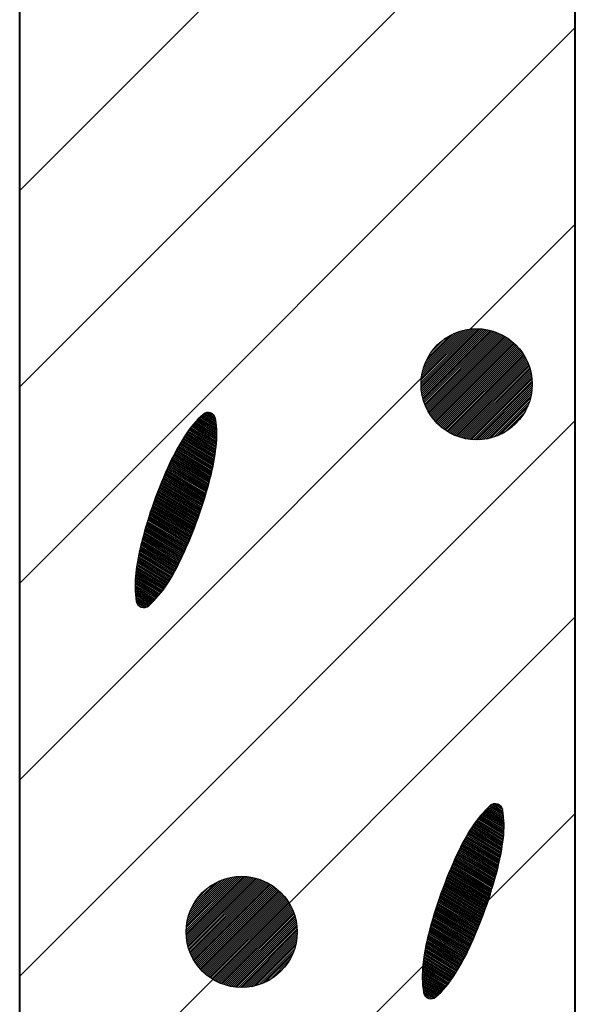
# Model space of a CAD drawing. Header units: millimetres. Extents: x -3143211 to -2549809, y 1060331 to 1394375.
# Tile 73 of 145: x -3019046 to -3018326, y 1103259 to 1104535. Entities that reach past the tile are written whole.
import ezdxf

# ---------------------------------------------------------------- set-up
doc = ezdxf.new("R2010")
doc.units = ezdxf.units.MM
doc.layers.add('8', color=2, linetype='Continuous')

msp = doc.modelspace()

# ---------------------------------------------------------------- linework, layer by layer
at = {"lineweight": 40}
for p, q in [((-3018326.40657, 1099779.09826), (-3018326.40657, 1107123.09826)), ((-3019046.40657, 1099779.09826), (-3019046.40657, 1104545.53908))]:
    msp.add_line(p, q, dxfattribs=at)
at = {"color": 188}
for p, q in [((-3019046.40657, 1104314.14584), (-3018326.40657, 1105034.14584)), ((-3019046.40657, 1104059.5874), (-3018326.40657, 1104779.5874)), ((-3019046.40657, 1103805.02896), (-3018326.40657, 1104525.02896)), ((-3019046.40657, 1103550.47052), (-3018326.40657, 1104270.47052)), ((-3018526.31058, 1104063.08756), (-3018454.52766, 1104134.87048)), ((-3018526.2744, 1104060.57816), (-3018452.01826, 1104134.8343)), ((-3018526.25577, 1104065.68795), (-3018457.12805, 1104134.81567)), ((-3018526.15604, 1104058.15093), (-3018449.59103, 1104134.71594)), ((-3018526.09904, 1104068.39027), (-3018459.83037, 1104134.65894)), ((-3018525.96274, 1104055.79865), (-3018447.23875, 1104134.52264)), ((-3018525.82654, 1104071.20835), (-3018462.64845, 1104134.38644)), ((-3018525.7005, 1104053.5153), (-3018444.9554, 1104134.26041)), ((-3018525.42034, 1104074.16014), (-3018465.60024, 1104133.98024)), ((-3018525.3744, 1104051.29582), (-3018442.73592, 1104133.9343)), ((-3018524.98872, 1104049.13592), (-3018440.57601, 1104133.54862)), ((-3018524.85646, 1104077.2696), (-3018468.7097, 1104133.41636)), ((-3018524.54714, 1104047.0319), (-3018438.472, 1104133.10705)), ((-3018524.10156, 1104080.57008), (-3018472.01018, 1104132.66147)), ((-3018524.05286, 1104044.9806), (-3018436.4207, 1104132.61277)), ((-3018523.50864, 1104042.97924), (-3018434.41934, 1104132.06854)), ((-3018523.10684, 1104084.11039), (-3018475.55049, 1104131.66674)), ((-3018522.91688, 1104041.02542), (-3018432.46552, 1104131.47678)), ((-3018522.2797, 1104039.11701), (-3018430.55711, 1104130.8396)), ((-3018521.79544, 1104087.96737), (-3018479.40747, 1104130.35535)), ((-3018521.59898, 1104037.25215), (-3018428.69225, 1104130.15888)), ((-3018520.87635, 1104035.42919), (-3018426.86929, 1104129.43625)), ((-3018520.11327, 1104033.64669), (-3018425.08679, 1104128.67317)), ((-3018520.03268, 1104092.27572), (-3018483.71582, 1104128.59258)), ((-3018519.31103, 1104031.90334), (-3018423.34344, 1104127.87093)), ((-3018518.47077, 1104030.19801), (-3018421.63811, 1104127.03068)), ((-3018517.59351, 1104028.52969), (-3018419.96979, 1104126.15341)), ((-3018517.53565, 1104097.31833), (-3018488.75843, 1104126.09555)), ((-3018516.68013, 1104026.89749), (-3018418.33759, 1104125.24003)), ((-3018515.73143, 1104025.30061), (-3018416.74071, 1104124.29133)), ((-3018514.74808, 1104023.73837), (-3018415.17847, 1104123.30798)), ((-3018513.7307, 1104022.21016), (-3018413.65026, 1104122.2906)), ((-3018513.42514, 1104103.97443), (-3018495.41452, 1104121.98504)), ((-3018512.6798, 1104020.71548), (-3018412.15558, 1104121.23971)), ((-3018511.59583, 1104019.25387), (-3018410.69396, 1104120.15573)), ((-3018510.47915, 1104017.82496), (-3018409.26506, 1104119.03905)), ((-3018509.33007, 1104016.42846), (-3018407.86856, 1104117.88997)), ((-3018508.14882, 1104015.06412), (-3018406.50422, 1104116.70872)), ((-3018506.93558, 1104013.73178), (-3018405.17188, 1104115.49548)), ((-3018505.69045, 1104012.43132), (-3018403.87142, 1104114.25036)), ((-3018504.4135, 1104011.16269), (-3018402.60278, 1104112.97341)), ((-3018503.10471, 1104009.92589), (-3018401.36599, 1104111.66462)), ((-3018501.76402, 1104008.721), (-3018400.1611, 1104110.32392)), ((-3018500.3913, 1104007.54814), (-3018398.98824, 1104108.9512)), ((-3018498.98635, 1104006.4075), (-3018397.8476, 1104107.54625)), ((-3018497.54893, 1104005.29934), (-3018396.73944, 1104106.10883)), ((-3018496.07871, 1104004.22398), (-3018395.66407, 1104104.63861)), ((-3018494.5753, 1104003.1818), (-3018394.62189, 1104103.13521)), ((-3018493.03826, 1104002.17326), (-3018393.61336, 1104101.59816)), ((-3018491.46702, 1104001.19891), (-3018392.63901, 1104100.02692)), ((-3018489.86098, 1104000.25937), (-3018391.69947, 1104098.42088)), ((-3018488.21941, 1103999.35535), (-3018390.79545, 1104096.77931)), ((-3018486.54151, 1103998.48767), (-3018389.92777, 1104095.10141)), ((-3018484.82634, 1103997.65725), (-3018389.09735, 1104093.38624)), ((-3018483.07287, 1103996.86513), (-3018388.30523, 1104091.63278)), ((-3018481.27993, 1103996.1125), (-3018387.5526, 1104089.83983)), ((-3018479.44616, 1103995.40068), (-3018386.84077, 1104088.00607)), ((-3018477.57009, 1103994.73117), (-3018386.17127, 1104086.12999)), ((-3018475.64999, 1103994.10568), (-3018385.54577, 1104084.2099)), ((-3018473.68396, 1103993.52613), (-3018384.96623, 1104082.24386)), ((-3018471.66979, 1103992.99471), (-3018384.43481, 1104080.22969)), ((-3018469.60499, 1103992.51393), (-3018383.95402, 1104078.16489)), ((-3018467.48669, 1103992.08664), (-3018383.52674, 1104076.0466)), ((-3018465.31159, 1103991.71615), (-3018383.15625, 1104073.8715)), ((-3018463.07586, 1103991.4063), (-3018382.8464, 1104071.63576)), ((-3018460.77501, 1103991.16157), (-3018382.60167, 1104069.33491)), ((-3018458.40376, 1103990.98723), (-3018382.42733, 1104066.96366)), ((-3018455.95581, 1103990.8896), (-3018382.3297, 1104064.51571)), ((-3018453.42355, 1103990.87628), (-3018382.31638, 1104061.98345)), ((-3018450.79767, 1103990.95657), (-3018382.39667, 1104059.35757)), ((-3018448.06656, 1103991.1421), (-3018382.58219, 1104056.62646)), ((-3018445.21546, 1103991.44761), (-3018382.88771, 1104053.77536)), ((-3018442.22508, 1103991.89241), (-3018383.33251, 1104050.78498)), ((-3018439.06938, 1103992.50252), (-3018383.94262, 1104047.62929)), ((-3018435.71176, 1103993.31456), (-3018384.75466, 1104044.27166)), ((-3018432.09768, 1103994.38305), (-3018385.82315, 1104040.65758)), ((-3018428.13926, 1103995.79589), (-3018387.23599, 1104036.69917)), ((-3018791.51846, 1104009.49277), (-3018811.38808, 1104021.40686)), ((-3018791.7496, 1104011.73015), (-3018810.00762, 1104022.6779)), ((-3018792.02294, 1104013.99283), (-3018808.601, 1104023.93326)), ((-3018792.34021, 1104016.28185), (-3018806.96789, 1104025.05281)), ((-3018792.72273, 1104018.61), (-3018804.8775, 1104025.89817)), ((-3018793.79346, 1104021.35081), (-3018801.95546, 1104026.24486)), ((-3018423.67653, 1103997.71304), (-3018389.15314, 1104032.23643)), ((-3018418.34895, 1104000.49503), (-3018391.93513, 1104026.90886)), ((-3019046.40657, 1103295.91208), (-3018326.40657, 1104015.91208)), ((-3018791.11096, 1103990.35936), (-3018822.76815, 1104009.34144)), ((-3018791.02099, 1103992.4042), (-3018821.59387, 1104010.73611)), ((-3018790.96261, 1103994.46798), (-3018820.39748, 1104012.11752)), ((-3018790.93666, 1103996.5512), (-3018819.17882, 1104013.48558)), ((-3018790.94404, 1103998.65441), (-3018817.93771, 1104014.84018)), ((-3018790.98576, 1104000.77821), (-3018816.67396, 1104016.18121)), ((-3018791.06286, 1104002.92323), (-3018815.38736, 1104017.50853)), ((-3018791.1765, 1104005.09015), (-3018814.07768, 1104018.82201)), ((-3018791.32791, 1104007.27973), (-3018812.74467, 1104020.12151)), ((-3018410.77135, 1104005.52705), (-3018396.96714, 1104019.33125)), ((-3018793.06497, 1103972.64195), (-3018832.36179, 1103996.20486)), ((-3018792.78275, 1103974.57151), (-3018831.38144, 1103997.71581)), ((-3018792.51207, 1103976.50799), (-3018830.37983, 1103999.21401)), ((-3018792.25302, 1103978.45145), (-3018829.35692, 1104000.69945)), ((-3018792.00571, 1103980.40194), (-3018828.31265, 1104002.17208)), ((-3018791.77154, 1103982.36031), (-3018827.24696, 1104003.63186)), ((-3018791.56266, 1103984.33385), (-3018826.15977, 1104005.07875)), ((-3018791.3825, 1103986.32461), (-3018825.05097, 1104006.51268)), ((-3018791.2317, 1103988.33297), (-3018823.92047, 1104007.93361)), ((-3018795.72782, 1103957.44834), (-3018839.82191, 1103983.88777)), ((-3018795.35634, 1103959.32439), (-3018838.92105, 1103985.44638)), ((-3018794.99574, 1103961.20695), (-3018838.01114, 1103986.99957)), ((-3018794.6461, 1103963.09609), (-3018837.09219, 1103988.54734)), ((-3018794.30749, 1103964.99184), (-3018836.1642, 1103990.0897)), ((-3018793.97999, 1103966.89425), (-3018835.22718, 1103991.62663)), ((-3018793.66368, 1103968.80337), (-3018834.28111, 1103993.15813)), ((-3018793.35865, 1103970.71925), (-3018833.32599, 1103994.68422)), ((-3018799.08298, 1103942.66987), (-3018846.70279, 1103971.22336)), ((-3018798.62692, 1103944.49519), (-3018845.87444, 1103972.82545)), ((-3018798.18121, 1103946.32672), (-3018845.03699, 1103974.42209)), ((-3018797.74591, 1103948.1645), (-3018844.19047, 1103976.01329)), ((-3018797.32109, 1103950.00855), (-3018843.33488, 1103977.59905)), ((-3018796.9068, 1103951.85893), (-3018842.47022, 1103979.17937)), ((-3018796.50312, 1103953.71566), (-3018841.5965, 1103980.75426)), ((-3018796.1101, 1103955.57878), (-3018840.71373, 1103982.32373)), ((-3018802.95202, 1103928.19952), (-3018853.00762, 1103958.21354)), ((-3018802.44974, 1103929.99712), (-3018852.247, 1103959.85625)), ((-3018801.95275, 1103931.79791), (-3018851.48141, 1103961.49597)), ((-3018801.46107, 1103933.60188), (-3018850.70783, 1103963.13091)), ((-3018800.97472, 1103935.40904), (-3018849.9251, 1103964.76036)), ((-3018800.49371, 1103937.21941), (-3018849.13321, 1103966.38431)), ((-3018800.01806, 1103939.03298), (-3018848.33219, 1103968.0028)), ((-3018799.54778, 1103940.84978), (-3018847.52205, 1103969.61581)), ((-3018807.15941, 1103913.93204), (-3018858.91831, 1103944.96739)), ((-3018806.61522, 1103915.70453), (-3018858.19647, 1103946.63335)), ((-3018806.07623, 1103917.48012), (-3018857.46976, 1103948.29639)), ((-3018805.54244, 1103919.25884), (-3018856.73819, 1103949.95651)), ((-3018805.01387, 1103921.04069), (-3018856.00177, 1103951.61373)), ((-3018804.49053, 1103922.82567), (-3018855.26049, 1103953.26804)), ((-3018803.97243, 1103924.6138), (-3018854.51437, 1103954.91944)), ((-3018803.45959, 1103926.40508), (-3018853.76342, 1103956.56794)), ((-3018811.11311, 1103901.61125), (-3018863.83438, 1103933.22364)), ((-3018810.53291, 1103903.36213), (-3018863.14679, 1103934.91013)), ((-3018809.95781, 1103905.11608), (-3018862.45428, 1103936.59368)), ((-3018809.38784, 1103906.8731), (-3018861.75687, 1103938.27429)), ((-3018808.823, 1103908.6332), (-3018861.05456, 1103939.95196)), ((-3018808.26331, 1103910.39639), (-3018860.34736, 1103941.6267)), ((-3018807.70877, 1103912.16267), (-3018859.63527, 1103943.2985)), ((-3018815.93754, 1103887.71376), (-3018869.15741, 1103919.62512)), ((-3018815.31681, 1103889.44034), (-3018868.50938, 1103921.33534)), ((-3018814.70111, 1103891.16995), (-3018867.85638, 1103923.04257)), ((-3018814.09046, 1103892.90257), (-3018867.19841, 1103924.74683)), ((-3018813.48485, 1103894.63823), (-3018866.53549, 1103926.44812)), ((-3018812.8843, 1103896.37692), (-3018865.86762, 1103928.14644)), ((-3018812.28882, 1103898.11864), (-3018865.19481, 1103929.8418)), ((-3018811.69842, 1103899.86342), (-3018864.51706, 1103931.53419)), ((-3018820.42273, 1103875.71165), (-3018873.55361, 1103907.56965)), ((-3018819.76704, 1103877.41727), (-3018872.94064, 1103909.30089)), ((-3018819.11632, 1103879.12587), (-3018872.32264, 1103911.02911)), ((-3018818.47057, 1103880.83746), (-3018871.69961, 1103912.75432)), ((-3018817.82982, 1103882.55204), (-3018871.07156, 1103914.47651)), ((-3018817.19405, 1103884.26961), (-3018870.43851, 1103916.19571)), ((-3018816.56329, 1103885.99018), (-3018869.80045, 1103917.91191)), ((-3018825.8462, 1103862.17335), (-3018878.27488, 1103893.6103)), ((-3018825.15104, 1103863.85531), (-3018877.70256, 1103895.36592)), ((-3018824.46079, 1103865.54021), (-3018877.12512, 1103897.11846)), ((-3018823.77545, 1103867.22805), (-3018876.54258, 1103898.86795)), ((-3018823.09503, 1103868.91885), (-3018875.95493, 1103900.61437)), ((-3018822.41954, 1103870.6126), (-3018875.36221, 1103902.35775)), ((-3018821.74899, 1103872.30932), (-3018874.7644, 1103904.09808)), ((-3018821.08339, 1103874.009), (-3018874.16154, 1103905.83538)), ((-3018830.84924, 1103850.48175), (-3018882.13688, 1103881.23451)), ((-3018830.1199, 1103852.14321), (-3018881.6007, 1103883.0118)), ((-3018829.39542, 1103853.80759), (-3018881.05933, 1103884.78597)), ((-3018828.67581, 1103855.47488), (-3018880.51277, 1103886.55703)), ((-3018827.96108, 1103857.14511), (-3018879.96103, 1103888.32499)), ((-3018827.25123, 1103858.81826), (-3018879.40413, 1103890.08985)), ((-3018826.54627, 1103860.49434), (-3018878.84208, 1103891.85162)), ((-3018836.09036, 1103838.9329), (-3018885.74344, 1103868.70557)), ((-3018835.32712, 1103840.57403), (-3018885.24403, 1103870.50489)), ((-3018834.56871, 1103842.21807), (-3018884.73932, 1103872.30105)), ((-3018833.81513, 1103843.865), (-3018884.22933, 1103874.09404)), ((-3018833.06639, 1103845.51482), (-3018883.71408, 1103875.88387)), ((-3018832.32249, 1103847.16756), (-3018883.19358, 1103877.67056)), ((-3018831.58344, 1103848.8232), (-3018882.66784, 1103879.4541)), ((-3018841.66811, 1103827.5859), (-3018889.08865, 1103856.0199)), ((-3018840.84393, 1103829.19049), (-3018888.62803, 1103857.84249)), ((-3018840.02885, 1103830.80055), (-3018888.16066, 1103859.66104)), ((-3018839.22288, 1103832.41606), (-3018887.68791, 1103861.47636)), ((-3018838.42605, 1103834.03705), (-3018887.2098, 1103863.28846)), ((-3018837.63835, 1103835.66352), (-3018886.72635, 1103865.09736)), ((-3018836.85981, 1103837.29549), (-3018886.23755, 1103866.90306)), ((-3018847.69156, 1103816.50615), (-3018892.02162, 1103843.08706)), ((-3018846.80389, 1103818.07267), (-3018891.63441, 1103844.95366)), ((-3018845.92527, 1103819.64462), (-3018891.23649, 1103846.81385)), ((-3018845.0557, 1103821.222), (-3018890.82794, 1103848.66766)), ((-3018844.19519, 1103822.80482), (-3018890.40881, 1103850.51514)), ((-3018843.34376, 1103824.39307), (-3018889.97918, 1103852.35631)), ((-3018842.50139, 1103825.98676), (-3018889.53911, 1103854.19122)), ((-3018854.15847, 1103805.6923), (-3018894.42626, 1103829.83741)), ((-3018853.20751, 1103807.22087), (-3018894.11604, 1103831.75019)), ((-3018852.26558, 1103808.75487), (-3018893.7946, 1103833.65623)), ((-3018851.33269, 1103810.29428), (-3018893.46199, 1103835.55558)), ((-3018850.40885, 1103811.83912), (-3018893.11832, 1103837.4483)), ((-3018849.49405, 1103813.38937), (-3018892.76365, 1103839.33442)), ((-3018848.58828, 1103814.94505), (-3018892.39805, 1103841.21399)), ((-3018860.18529, 1103796.71335), (-3018896.04662, 1103818.2163)), ((-3018859.12943, 1103798.17903), (-3018895.8057, 1103820.17062)), ((-3018858.09496, 1103799.65753), (-3018895.553, 1103822.11788)), ((-3018857.08181, 1103801.14882), (-3018895.28861, 1103824.05814)), ((-3018856.08995, 1103802.65287), (-3018895.01263, 1103825.99144)), ((-3018855.11849, 1103804.16915), (-3018894.72515, 1103827.91785)), ((-3018868.18323, 1103786.81753), (-3018896.97881, 1103804.08376)), ((-3018866.97479, 1103788.19172), (-3018896.93789, 1103806.158)), ((-3018865.78855, 1103789.57922), (-3018896.86493, 1103808.21304)), ((-3018864.62435, 1103790.97994), (-3018896.76077, 1103810.24937)), ((-3018863.48204, 1103792.39378), (-3018896.62616, 1103812.26744)), ((-3018862.36151, 1103793.82067), (-3018896.46183, 1103814.26769)), ((-3018861.26262, 1103795.26055), (-3018896.26843, 1103816.25051)), ((-3018869.41403, 1103785.45675), (-3018896.98682, 1103801.98978)), ((-3018870.66737, 1103784.10949), (-3018896.96097, 1103799.87549)), ((-3018871.94348, 1103782.77587), (-3018896.90022, 1103797.74028)), ((-3018873.24255, 1103781.45603), (-3018896.80347, 1103795.58348)), ((-3018874.56483, 1103780.1501), (-3018896.66953, 1103793.40438)), ((-3018875.91058, 1103778.85825), (-3018896.49709, 1103791.2022)), ((-3018877.28007, 1103777.58063), (-3018896.28474, 1103788.97609)), ((-3018878.67359, 1103776.31742), (-3018896.03095, 1103786.72513)), ((-3018880.15984, 1103775.10981), (-3018895.73404, 1103784.44831)), ((-3018882.01799, 1103774.12519), (-3018895.39218, 1103782.14454)), ((-3018884.47295, 1103773.49844), (-3018894.77631, 1103779.67647)), ((-3018888.63258, 1103773.89382), (-3018892.46799, 1103776.19359)), ((-3019046.40657, 1103041.35364), (-3018326.40657, 1103761.35364)), ((-3018418.8694, 1103496.00325), (-3018443.1939, 1103510.58855)), ((-3018418.98304, 1103498.17017), (-3018441.88422, 1103511.90203)), ((-3018419.13445, 1103500.35975), (-3018440.55121, 1103513.20153)), ((-3018419.325, 1103502.57279), (-3018439.19462, 1103514.48688)), ((-3018419.55614, 1103504.81017), (-3018437.81416, 1103515.75792)), ((-3018419.82948, 1103507.07285), (-3018436.40754, 1103517.01328)), ((-3018420.14675, 1103509.36187), (-3018434.77443, 1103518.13283)), ((-3018420.52927, 1103511.69002), (-3018432.68404, 1103518.97819)), ((-3018421.6, 1103514.43083), (-3018429.762, 1103519.32488)), ((-3019046.40657, 1102786.7952), (-3018326.40657, 1103506.7952)), ((-3018419.3692, 1103477.41387), (-3018453.96631, 1103498.15877)), ((-3018419.18904, 1103479.40463), (-3018452.85751, 1103499.5927)), ((-3018419.03824, 1103481.41299), (-3018451.72701, 1103501.01363)), ((-3018418.91749, 1103483.43938), (-3018450.57469, 1103502.42146)), ((-3018418.82753, 1103485.48422), (-3018449.4004, 1103503.81613)), ((-3018418.76915, 1103487.548), (-3018448.20401, 1103505.19754)), ((-3018418.7432, 1103489.63122), (-3018446.98535, 1103506.5656)), ((-3018418.75058, 1103491.73443), (-3018445.74425, 1103507.9202)), ((-3018418.79229, 1103493.85823), (-3018444.4805, 1103509.26123)), ((-3018421.47022, 1103461.88339), (-3018462.08765, 1103486.23815)), ((-3018421.16519, 1103463.79927), (-3018461.13253, 1103487.76424)), ((-3018420.87151, 1103465.72197), (-3018460.16833, 1103489.28487)), ((-3018420.58929, 1103467.65153), (-3018459.18798, 1103490.79583)), ((-3018420.31861, 1103469.58801), (-3018458.18637, 1103492.29403)), ((-3018420.05956, 1103471.53147), (-3018457.16346, 1103493.77947)), ((-3018419.81225, 1103473.48196), (-3018456.11919, 1103495.2521)), ((-3018419.57808, 1103475.44033), (-3018455.0535, 1103496.71188)), ((-3018424.30966, 1103446.79568), (-3018469.40304, 1103473.83428)), ((-3018423.91664, 1103448.6588), (-3018468.52027, 1103475.40375)), ((-3018423.53436, 1103450.52836), (-3018467.62845, 1103476.96779)), ((-3018423.16288, 1103452.40441), (-3018466.72759, 1103478.5264)), ((-3018422.80228, 1103454.28697), (-3018465.81768, 1103480.07959)), ((-3018422.45264, 1103456.17611), (-3018464.89873, 1103481.62736)), ((-3018422.11403, 1103458.07186), (-3018463.97074, 1103483.16972)), ((-3018421.78653, 1103459.97427), (-3018463.03372, 1103484.70665)), ((-3018427.8246, 1103432.113), (-3018476.13873, 1103461.08282)), ((-3018427.35432, 1103433.9298), (-3018475.32858, 1103462.69583)), ((-3018426.88952, 1103435.74989), (-3018474.50933, 1103464.30338)), ((-3018426.43346, 1103437.57521), (-3018473.68098, 1103465.90547)), ((-3018425.98775, 1103439.40674), (-3018472.84353, 1103467.50211)), ((-3018425.55245, 1103441.24452), (-3018471.99701, 1103469.09331)), ((-3018425.12763, 1103443.08857), (-3018471.14142, 1103470.67907)), ((-3018424.71334, 1103444.93895), (-3018470.27676, 1103472.25939)), ((-3018431.77897, 1103417.69382), (-3018482.32091, 1103447.99946)), ((-3018431.26613, 1103419.4851), (-3018481.56996, 1103449.64796)), ((-3018430.75856, 1103421.27954), (-3018480.81416, 1103451.29356)), ((-3018430.25628, 1103423.07714), (-3018480.05354, 1103452.93627)), ((-3018429.75929, 1103424.87793), (-3018479.28795, 1103454.57599)), ((-3018429.26761, 1103426.6819), (-3018478.51437, 1103456.21093)), ((-3018428.78126, 1103428.48906), (-3018477.73164, 1103457.84038)), ((-3018428.30025, 1103430.29943), (-3018476.93975, 1103459.46433)), ((-3018436.06985, 1103403.47641), (-3018488.1539, 1103434.70672)), ((-3018435.51531, 1103405.24269), (-3018487.44181, 1103436.37852)), ((-3018434.96595, 1103407.01206), (-3018486.72485, 1103438.04741)), ((-3018434.42176, 1103408.78455), (-3018486.00301, 1103439.71337)), ((-3018433.88277, 1103410.56014), (-3018485.2763, 1103441.37641)), ((-3018433.34898, 1103412.33886), (-3018484.54473, 1103443.03653)), ((-3018432.82041, 1103414.12071), (-3018483.80831, 1103444.69375)), ((-3018432.29707, 1103415.90569), (-3018483.06703, 1103446.34806)), ((-3018830.83207, 1103353.39937), (-3018759.04915, 1103425.1823)), ((-3018830.79589, 1103350.88997), (-3018756.53975, 1103425.14611)), ((-3018830.77726, 1103355.99976), (-3018761.64954, 1103425.12749)), ((-3018830.67753, 1103348.46275), (-3018754.11252, 1103425.02775)), ((-3018830.62053, 1103358.70208), (-3018764.35186, 1103424.97075)), ((-3018830.48423, 1103346.11046), (-3018751.76024, 1103424.83445)), ((-3018830.34803, 1103361.52017), (-3018767.16994, 1103424.69825)), ((-3018830.22199, 1103343.82711), (-3018749.47689, 1103424.57222)), ((-3018829.94183, 1103364.47195), (-3018770.12173, 1103424.29205)), ((-3018829.89589, 1103341.60763), (-3018747.25741, 1103424.24611)), ((-3018829.51021, 1103339.44773), (-3018745.09751, 1103423.86043)), ((-3018829.37795, 1103367.58142), (-3018773.23119, 1103423.72817)), ((-3018829.06864, 1103337.34372), (-3018742.99349, 1103423.41886)), ((-3018828.62306, 1103370.88189), (-3018776.53167, 1103422.97328)), ((-3018828.57435, 1103335.29241), (-3018740.94219, 1103422.92458)), ((-3018828.03013, 1103333.29106), (-3018738.94083, 1103422.38035)), ((-3018827.62833, 1103374.4222), (-3018780.07198, 1103421.97855)), ((-3018827.43837, 1103331.33723), (-3018736.98701, 1103421.78859)), ((-3018440.09536, 1103391.19866), (-3018493.00134, 1103422.92182)), ((-3018439.50496, 1103392.94344), (-3018492.3236, 1103424.61421)), ((-3018438.91965, 1103394.69127), (-3018491.64092, 1103426.30366)), ((-3018438.33945, 1103396.44215), (-3018490.95333, 1103427.99015)), ((-3018437.76435, 1103398.1961), (-3018490.26082, 1103429.6737)), ((-3018437.19438, 1103399.95312), (-3018489.56341, 1103431.35431)), ((-3018436.62954, 1103401.71322), (-3018488.8611, 1103433.03198)), ((-3018826.80119, 1103329.42882), (-3018735.0786, 1103421.15142)), ((-3018826.31693, 1103378.27918), (-3018783.92896, 1103420.66716)), ((-3018826.12047, 1103327.56396), (-3018733.21374, 1103420.47069)), ((-3018825.39784, 1103325.74101), (-3018731.39078, 1103419.74806)), ((-3018824.63476, 1103323.9585), (-3018729.60828, 1103418.98498)), ((-3018824.55417, 1103382.58753), (-3018788.23731, 1103418.90439)), ((-3018823.83252, 1103322.21516), (-3018727.86493, 1103418.18275)), ((-3018822.99227, 1103320.50983), (-3018726.1596, 1103417.34249)), ((-3018822.115, 1103318.84151), (-3018724.49128, 1103416.46523)), ((-3018822.05714, 1103387.63015), (-3018793.27992, 1103416.40737)), ((-3018821.20162, 1103317.2093), (-3018722.85908, 1103415.55185)), ((-3018820.25292, 1103315.61242), (-3018721.2622, 1103414.60314)), ((-3018819.26957, 1103314.05018), (-3018719.69996, 1103413.6198)), ((-3018818.25219, 1103312.52198), (-3018718.17175, 1103412.60242)), ((-3018817.94663, 1103394.28624), (-3018799.93601, 1103412.29686)), ((-3018817.2013, 1103311.02729), (-3018716.67707, 1103411.55152)), ((-3018816.11732, 1103309.56568), (-3018715.21546, 1103410.46755)), ((-3018815.00064, 1103308.13678), (-3018713.78655, 1103409.35087)), ((-3018445.00059, 1103377.34963), (-3018498.24505, 1103409.27573)), ((-3018444.36983, 1103379.0702), (-3018497.60699, 1103410.99193)), ((-3018443.74408, 1103380.79378), (-3018496.96395, 1103412.70514)), ((-3018443.12335, 1103382.52036), (-3018496.31592, 1103414.41535)), ((-3018442.50765, 1103384.24997), (-3018495.66292, 1103416.12259)), ((-3018441.89699, 1103385.98259), (-3018495.00495, 1103417.82685)), ((-3018441.29139, 1103387.71825), (-3018494.34203, 1103419.52814)), ((-3018440.69084, 1103389.45694), (-3018493.67416, 1103421.22646)), ((-3018813.85156, 1103306.74027), (-3018712.39005, 1103408.20178)), ((-3018812.67031, 1103305.37594), (-3018711.02571, 1103407.02054)), ((-3018811.45707, 1103304.0436), (-3018709.69337, 1103405.80729)), ((-3018810.21195, 1103302.74313), (-3018708.39291, 1103404.56217)), ((-3018808.935, 1103301.4745), (-3018707.12428, 1103403.28522)), ((-3018807.62621, 1103300.2377), (-3018705.88748, 1103401.97643)), ((-3018806.28551, 1103299.03281), (-3018704.68259, 1103400.63574)), ((-3018804.91279, 1103297.85995), (-3018703.50973, 1103399.26301)), ((-3018803.50784, 1103296.71932), (-3018702.36909, 1103397.85806)), ((-3018802.07042, 1103295.61116), (-3018701.26093, 1103396.42064)), ((-3018449.55553, 1103365.38934), (-3018502.57094, 1103397.1781)), ((-3018448.88992, 1103367.08902), (-3018501.96808, 1103398.9154)), ((-3018448.22927, 1103368.79166), (-3018501.36015, 1103400.64967)), ((-3018447.57358, 1103370.49729), (-3018500.74718, 1103402.38091)), ((-3018446.92286, 1103372.20589), (-3018500.12918, 1103404.10913)), ((-3018446.27711, 1103373.91748), (-3018499.50615, 1103405.83434)), ((-3018445.63635, 1103375.63206), (-3018498.8781, 1103407.55653)), ((-3018800.6002, 1103294.53579), (-3018700.18557, 1103394.95042)), ((-3018799.0968, 1103293.49361), (-3018699.14339, 1103393.44702)), ((-3018797.55975, 1103292.48507), (-3018698.13485, 1103391.90997)), ((-3018795.98851, 1103291.51072), (-3018697.1605, 1103390.33874)), ((-3018794.38247, 1103290.57118), (-3018696.22096, 1103388.73269)), ((-3018792.7409, 1103289.66716), (-3018695.31694, 1103387.09113)), ((-3018791.063, 1103288.79948), (-3018694.44926, 1103385.41322)), ((-3018789.34783, 1103287.96906), (-3018693.61884, 1103383.69806)), ((-3018455.05777, 1103351.89828), (-3018507.21067, 1103383.16986)), ((-3018454.35281, 1103353.57436), (-3018506.64861, 1103384.93164)), ((-3018453.65274, 1103355.25337), (-3018506.08142, 1103386.69032)), ((-3018452.95758, 1103356.93533), (-3018505.5091, 1103388.44594)), ((-3018452.26732, 1103358.62023), (-3018504.93166, 1103390.19848)), ((-3018451.58198, 1103360.30807), (-3018504.34912, 1103391.94796)), ((-3018450.90157, 1103361.99887), (-3018503.76147, 1103393.69439)), ((-3018450.22608, 1103363.69262), (-3018503.16875, 1103395.43777)), ((-3018787.59437, 1103287.17695), (-3018692.82672, 1103381.94459)), ((-3018785.80142, 1103286.42431), (-3018692.07409, 1103380.15164)), ((-3018783.96766, 1103285.71249), (-3018691.36227, 1103378.31788)), ((-3018782.09158, 1103285.04298), (-3018690.69276, 1103376.4418)), ((-3018780.17149, 1103284.41749), (-3018690.06727, 1103374.52171)), ((-3018778.20545, 1103283.83794), (-3018689.48772, 1103372.55567)), ((-3018776.19128, 1103283.30652), (-3018688.9563, 1103370.54151)), ((-3018460.12903, 1103340.24758), (-3018511.00012, 1103370.75058)), ((-3018459.38998, 1103341.90322), (-3018510.47438, 1103372.53412)), ((-3018458.65578, 1103343.56177), (-3018509.94342, 1103374.31453)), ((-3018457.92644, 1103345.22323), (-3018509.40724, 1103376.09182)), ((-3018457.20196, 1103346.88761), (-3018508.86587, 1103377.86599)), ((-3018456.48235, 1103348.5549), (-3018508.31931, 1103379.63705)), ((-3018455.76762, 1103350.22513), (-3018507.76757, 1103381.40501)), ((-3018774.12648, 1103282.82574), (-3018688.47552, 1103368.47671)), ((-3018772.00819, 1103282.39845), (-3018688.04823, 1103366.35841)), ((-3018769.83309, 1103282.02797), (-3018687.67774, 1103364.18331)), ((-3018767.59735, 1103281.71812), (-3018687.36789, 1103361.94758)), ((-3018765.2965, 1103281.47338), (-3018687.12316, 1103359.64673)), ((-3018465.44489, 1103328.74354), (-3018514.53289, 1103358.17738)), ((-3018464.66635, 1103330.37551), (-3018514.04409, 1103359.98308)), ((-3018463.8969, 1103332.01292), (-3018513.54998, 1103361.78559)), ((-3018463.13366, 1103333.65405), (-3018513.05057, 1103363.58491)), ((-3018462.37525, 1103335.29809), (-3018512.54586, 1103365.38107)), ((-3018461.62167, 1103336.94501), (-3018512.03587, 1103367.17406)), ((-3018460.87293, 1103338.59484), (-3018511.52062, 1103368.96389)), ((-3018762.92525, 1103281.29905), (-3018686.94882, 1103357.27548)), ((-3018760.4773, 1103281.20141), (-3018686.85119, 1103354.82753)), ((-3018757.94504, 1103281.18809), (-3018686.83787, 1103352.29527)), ((-3018755.31916, 1103281.26839), (-3018686.91816, 1103349.66938)), ((-3018752.58805, 1103281.45391), (-3018687.10369, 1103346.93828)), ((-3018471.1503, 1103317.47309), (-3018517.78572, 1103345.43633)), ((-3018470.30793, 1103319.06678), (-3018517.34565, 1103347.27124)), ((-3018469.47465, 1103320.66592), (-3018516.89519, 1103349.09992)), ((-3018468.65047, 1103322.27051), (-3018516.43457, 1103350.92251)), ((-3018467.83539, 1103323.88056), (-3018515.9672, 1103352.74106)), ((-3018467.02942, 1103325.49608), (-3018515.49445, 1103354.55638)), ((-3018466.23259, 1103327.11707), (-3018515.01634, 1103356.36848)), ((-3018749.73695, 1103281.75943), (-3018687.4092, 1103344.08718)), ((-3018746.74657, 1103282.20423), (-3018687.854, 1103341.09679)), ((-3018743.59088, 1103282.81433), (-3018688.46411, 1103337.9411)), ((-3018740.23325, 1103283.62637), (-3018689.27615, 1103334.58348)), ((-3018477.30059, 1103306.46939), (-3018520.57019, 1103332.41444)), ((-3018476.39482, 1103308.02507), (-3018520.20459, 1103334.29401)), ((-3018475.4981, 1103309.58617), (-3018519.82816, 1103336.16707)), ((-3018474.61043, 1103311.15269), (-3018519.44095, 1103338.03368)), ((-3018473.73181, 1103312.72464), (-3018519.04303, 1103339.89387)), ((-3018472.86224, 1103314.30202), (-3018518.63448, 1103341.74768)), ((-3018472.00173, 1103315.88484), (-3018518.21535, 1103343.59516)), ((-3018736.61917, 1103284.69487), (-3018690.34464, 1103330.9694)), ((-3018732.66076, 1103286.1077), (-3018691.75748, 1103327.01098)), ((-3018728.19802, 1103288.02486), (-3018693.67463, 1103322.54824)), ((-3018482.92503, 1103297.24917), (-3018522.53169, 1103320.99787)), ((-3018481.96501, 1103298.77232), (-3018522.2328, 1103322.91743)), ((-3018481.01405, 1103300.30089), (-3018521.92258, 1103324.83021)), ((-3018480.07212, 1103301.83489), (-3018521.60114, 1103326.73625)), ((-3018479.13923, 1103303.3743), (-3018521.26853, 1103328.6356)), ((-3018478.21539, 1103304.91914), (-3018520.92486, 1103330.52832)), ((-3018722.87045, 1103290.80684), (-3018696.45662, 1103317.22067)), ((-3018715.29284, 1103295.83886), (-3018701.48864, 1103309.64307)), ((-3018490.16805, 1103286.90069), (-3018524.26837, 1103307.34771)), ((-3018489.06916, 1103288.34057), (-3018524.07497, 1103309.33053)), ((-3018487.99183, 1103289.79337), (-3018523.85316, 1103311.29631)), ((-3018486.93597, 1103291.25905), (-3018523.61224, 1103313.25064)), ((-3018485.9015, 1103292.73755), (-3018523.35954, 1103315.1979)), ((-3018484.88835, 1103294.22884), (-3018523.09515, 1103317.13816)), ((-3018483.89649, 1103295.73289), (-3018522.81917, 1103319.07146)), ((-3018497.22057, 1103278.53677), (-3018524.79336, 1103295.0698)), ((-3018495.98977, 1103279.89755), (-3018524.78535, 1103297.16378)), ((-3018494.78133, 1103281.27174), (-3018524.74443, 1103299.23802)), ((-3018493.59509, 1103282.65924), (-3018524.67147, 1103301.29306)), ((-3018492.43089, 1103284.05996), (-3018524.56731, 1103303.32939)), ((-3018491.28858, 1103285.4738), (-3018524.4327, 1103305.34746)), ((-3018498.47391, 1103277.18951), (-3018524.76751, 1103292.95551)), ((-3018499.75002, 1103275.85589), (-3018524.70676, 1103290.8203)), ((-3018501.04909, 1103274.53605), (-3018524.61001, 1103288.6635)), ((-3018502.37137, 1103273.23012), (-3018524.47607, 1103286.4844)), ((-3018503.71712, 1103271.93827), (-3018524.30363, 1103284.28222)), ((-3018505.08661, 1103270.66065), (-3018524.09128, 1103282.05611)), ((-3018506.48013, 1103269.39744), (-3018523.83749, 1103279.80514)), ((-3018507.96638, 1103268.18983), (-3018523.54058, 1103277.52833)), ((-3018509.82453, 1103267.20521), (-3018523.19872, 1103275.22456)), ((-3018512.27949, 1103266.57846), (-3018522.58285, 1103272.75649)), ((-3018516.43912, 1103266.97384), (-3018520.27453, 1103269.27361))]:
    msp.add_line(p, q, dxfattribs=at)
at = {"layer": '8', "color": 188}
for centre in [(-3018454.31091, 1104062.87081), (-3018758.8324, 1103353.18262)]:
    msp.add_circle(centre, 72, dxfattribs=at)
for centre, radius, start, end in [((-3018721.91712, 1103925.6186), 131.0742, 131.49688885, 147.48478058), ((-3018802.27582, 1104016.45752), 9.79258, 70.33034797, 131.49688885), ((-3018802.27582, 1104016.45752), 9.79258, 9.16380704, 70.33034797), ((-3018922.00952, 1103997.1425), 131.0742, 353.17591533, 9.16380704), ((-3018573.24633, 1103830.84933), 307.38137, 147.48478058, 154.93456893), ((-3019097.06767, 1104018.09156), 307.38137, 345.72612698, 353.17591533), ((-3018321.27169, 1103713.00112), 585.55293, 154.93456893, 160.33034795), ((-3019366.65159, 1104086.67673), 585.55293, 340.33034795, 345.72612698), ((-3018321.27169, 1103713.00112), 585.55293, 160.33034795, 165.72612698), ((-3019366.65159, 1104086.67673), 585.55293, 334.93456893, 340.33034795), ((-3018590.85561, 1103781.58629), 307.38137, 165.72612698, 173.17591533), ((-3019114.67696, 1103968.82852), 307.38137, 327.48478058, 334.93456893), ((-3018765.91376, 1103802.53535), 131.0742, 173.17591533, 189.16380704), ((-3018966.00616, 1103874.05926), 131.0742, 311.49688885, 327.48478058), ((-3018885.64747, 1103783.22033), 9.79258, 189.16380704, 250.33034797), ((-3018885.64747, 1103783.22033), 9.79258, 250.33034797, 311.49688885), ((-3018349.72366, 1103418.69861), 131.0742, 131.49688885, 147.48478058), ((-3018430.08235, 1103509.53754), 9.79258, 70.33034797, 131.49688885), ((-3018430.08235, 1103509.53754), 9.79258, 9.16380704, 70.33034797), ((-3018549.81606, 1103490.22252), 131.0742, 353.17591533, 9.16380704), ((-3018201.05286, 1103323.92935), 307.38137, 147.48478058, 154.93456893), ((-3018724.87421, 1103511.17158), 307.38137, 345.72612698, 353.17591533), ((-3017949.07823, 1103206.08114), 585.55293, 154.93456893, 160.33034795), ((-3018994.45813, 1103579.75675), 585.55293, 340.33034795, 345.72612698), ((-3017949.07823, 1103206.08114), 585.55293, 160.33034795, 165.72612698), ((-3018994.45813, 1103579.75675), 585.55293, 334.93456893, 340.33034795), ((-3018218.66215, 1103274.66631), 307.38137, 165.72612698, 173.17591533), ((-3018742.4835, 1103461.90854), 307.38137, 327.48478058, 334.93456893), ((-3018393.7203, 1103295.61537), 131.0742, 173.17591533, 189.16380704), ((-3018593.8127, 1103367.13927), 131.0742, 311.49688885, 327.48478058), ((-3018513.45401, 1103276.30035), 9.79258, 189.16380704, 250.33034797), ((-3018513.45401, 1103276.30035), 9.79258, 250.33034797, 311.49688885)]:
    msp.add_arc(centre, radius, start, end, dxfattribs=at)

doc.saveas('drawing.dxf')
